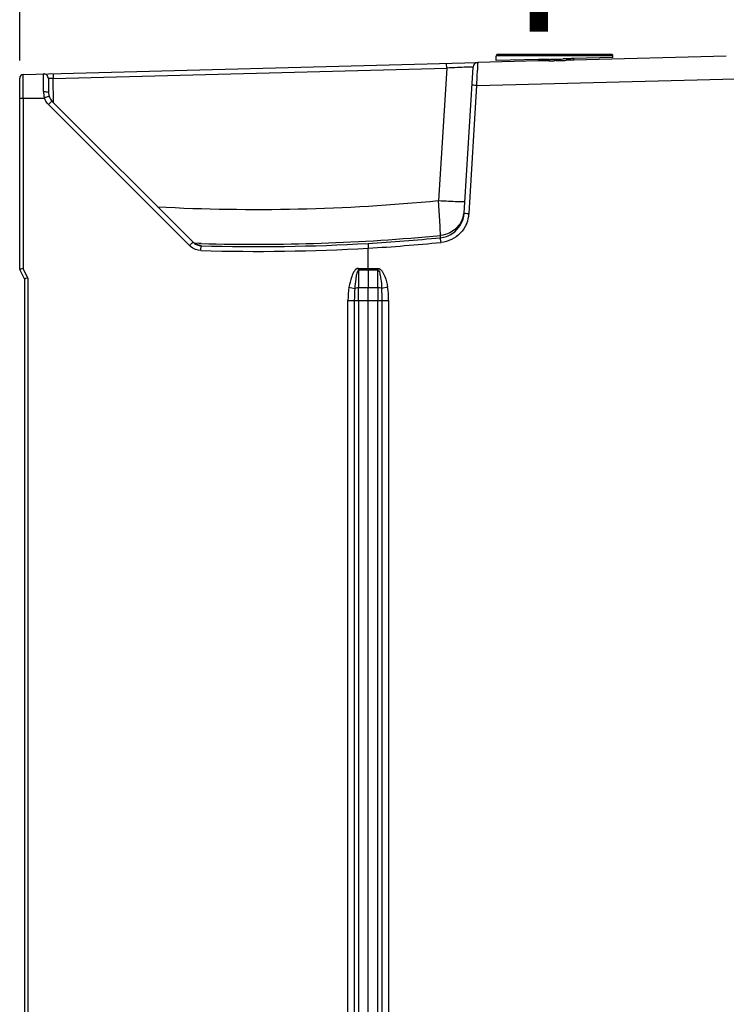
# Model space of a CAD drawing. Header units: inches. Extents: x 0 to 117, y 0 to 83.
# Tile 21 of 75: x 46 to 52, y 48 to 56. Entities that reach past the tile are written whole.
import ezdxf

# ---------------------------------------------------------------- set-up
doc = ezdxf.new("R2010")
doc.units = ezdxf.units.IN
doc.header["$LTSCALE"] = 6.431102
doc.header["$MEASUREMENT"] = 0
doc.layers.get('0').update_dxf_attribs({"linetype": 'CONTINUOUS'})
doc.styles.get("Standard").update_dxf_attribs({"font": 'txt', "width": 0.8})
doc.styles.add('TEXTSTYLE_5', font='txt', dxfattribs={"width": 0.8})
doc.dimstyles.new('DIMSTYLE_2', dxfattribs={"dimtxt": 0.78125, "dimasz": 0.7, "dimexe": 0.18, "dimexo": 0.0625, "dimgap": 0.09, "dimtad": 1, "dimdec": 0, "dimzin": 4, "dimdsep": 46, "dimtxsty": 'STANDARD', "dimblk": '_FILLED', "dimblk1": '_FILLED', "dimblk2": '_FILLED', "dimcen": 0.09, "dimadec": 0, "dimazin": 0, "dimtfac": 1, "dimtdec": 0, "dimtofl": 0, "dimtmove": 0, "dimatfit": 3, "dimldrblk": '_FILLED', "dimfxl": 1, "dimtolj": 1, "dimtzin": 4, "dimarcsym": 0})

# ---------------------------------------------------------------- blocks, each defined once
blk = doc.blocks.new('_FILLED')
at = {"color": 0, "linetype": 'BYBLOCK'}
blk.add_solid([(0, 0), (-1, 0.143), (-1, -0.143)], dxfattribs=at)
blk = doc.blocks.new('*D5')
at = {"color": 7, "linetype": 'CONTINUOUS'}
for p, q in [((46.0675, 55.4056), (46.0675, 61.1839)), ((58.2919, 53.3811), (58.2919, 61.1839)), ((46.0675, 60.8089), (52.1797, 60.8089)), ((58.2919, 60.8089), (52.1797, 60.8089))]:
    blk.add_line(p, q, dxfattribs=at)
at = {"color": 7, "linetype": 'CONTINUOUS', "xscale": 0.7, "yscale": 0.7, "zscale": 0.7, "rotation": 180}
blk.add_blockref('_FILLED', (46.0675, 60.8089), dxfattribs=at)
at = {"color": 7, "linetype": 'CONTINUOUS', "xscale": 0.7, "yscale": 0.7, "zscale": 0.7}
blk.add_blockref('_FILLED', (58.2919, 60.8089), dxfattribs=at)
at = {"color": 7, "linetype": 'CONTINUOUS', "insert": (52.1797, 61.7854), "char_height": 0.78125, "width": 1.875, "attachment_point": 2, "line_spacing_factor": 0.9}
blk.add_mtext('311', dxfattribs=at)
blk = doc.blocks.new('SYMBOL_1_BL2', base_point=(50.3472, 57.9859))
at = {"color": 7, "linetype": 'CONTINUOUS', "const_width": 0.15}
blk.add_lwpolyline([(50.3472, 58.4546), (50.3472, 55.6421)], dxfattribs=at)
at = {"color": 7, "linetype": 'CONTINUOUS'}
blk.add_solid([(50.6597, 58.4546), (50.3472, 60.3296), (50.0347, 58.4546)], dxfattribs=at)

msp = doc.modelspace()

# ---------------------------------------------------------------- linework, layer by layer
at = {"color": 7, "linetype": 'CONTINUOUS'}
for p, q in [((49.9947, 55.4036), (49.9947, 55.4433)), ((50.9592, 55.4433), (49.9947, 55.4433)), ((50.9474, 55.4551), (50.0065, 55.4551)), ((50.9592, 55.4293), (50.6334, 55.4206)), ((51.893, 55.4417), (50.6375, 55.4088)), ((50.9592, 55.4292), (50.9592, 55.4433)), ((46.0963, 55.2899), (49.8424, 55.388)), ((49.5884, 55.3427), (49.5873, 55.3813)), ((49.7318, 54.1468), (49.8055, 55.3511)), ((49.8043, 55.3511), (49.7767, 55.3504)), ((50.3417, 55.401), (49.8437, 55.388)), ((50.3446, 55.4129), (49.9953, 55.4035)), ((50.388, 55.4137), (50.3446, 55.4129)), ((50.4307, 55.4025), (50.3859, 55.4019)), ((50.4323, 55.4143), (50.388, 55.4137)), ((50.477, 55.4151), (50.4772, 55.4034)), ((50.4901, 55.4037), (50.4772, 55.4034)), ((50.5647, 55.4181), (50.5474, 55.4174)), ((50.5819, 55.4188), (50.5647, 55.4181)), ((50.5991, 55.4195), (50.5819, 55.4188)), ((46.3424, 55.2963), (46.3434, 55.2577)), ((46.3434, 55.2577), (49.5884, 55.3427)), ((49.5884, 55.3427), (49.5216, 54.2508)), ((46.0675, 53.6835), (46.0675, 55.2604)), ((46.0958, 55.1804), (46.0958, 55.2182)), ((46.3041, 55.2555), (46.3051, 55.1387)), ((46.3132, 55.2563), (46.3047, 55.2556)), ((46.3452, 55.0587), (46.3434, 55.2577)), ((49.7721, 54.1444), (49.8366, 55.1987)), ((49.8366, 55.1987), (52.1608, 55.2595)), ((46.096, 55.1233), (46.0958, 55.1804)), ((46.0961, 55.0934), (46.096, 55.1233)), ((46.2643, 55.1486), (46.264, 55.169)), ((46.3055, 55.1085), (46.3091, 55.1095)), ((46.0675, 55.0931), (46.0961, 55.0931)), ((46.0961, 55.0954), (46.0961, 53.6904)), ((46.0961, 55.0954), (46.2718, 55.0954)), ((46.3048, 55.0421), (47.4676, 53.8794)), ((47.4967, 53.9072), (46.3339, 55.07)), ((49.5333, 54.0396), (49.5216, 54.2508)), ((47.5485, 53.897), (47.5068, 53.8983)), ((47.5642, 53.8966), (47.5485, 53.897)), ((49.5365, 53.9442), (49.5377, 53.9635)), ((47.5608, 53.8811), (47.5637, 53.8783)), ((48.9415, 53.6915), (48.9415, 53.8582)), ((46.1069, 53.6047), (46.0675, 53.6835)), ((46.1355, 53.6117), (46.0961, 53.6904)), ((48.8616, 53.6915), (49.0212, 53.6915)), ((48.8616, 53.6757), (48.8616, 53.5315)), ((49.0213, 53.6757), (48.8616, 53.6757)), ((48.9415, 53.6915), (48.9415, 53.6757)), ((48.9415, 53.6757), (48.9415, 53.5315)), ((49.0213, 53.5315), (49.0213, 53.6757)), ((46.1069, 53.6047), (46.1069, 30.1795)), ((46.1355, 53.6117), (46.1355, 30.1725)), ((48.7823, 53.5355), (48.8297, 53.5268)), ((48.8615, 53.4257), (48.8616, 53.5315)), ((49.0213, 53.5315), (48.8616, 53.5315)), ((48.9415, 53.4257), (48.9415, 53.5315)), ((49.0213, 53.5315), (49.0213, 53.4257)), ((49.1007, 53.5356), (49.0532, 53.5268)), ((48.7741, 30.3585), (48.7741, 53.4257)), ((48.7741, 53.4257), (49.109, 53.4257)), ((48.8266, 53.4257), (48.8266, 30.3585)), ((48.8615, 53.4257), (48.8615, 30.3585)), ((48.9415, 30.3585), (48.9415, 53.4257)), ((49.0213, 30.3585), (49.0213, 53.4257)), ((49.0564, 30.3586), (49.0564, 53.4257)), ((49.109, 53.4257), (49.109, 30.3586))]:
    msp.add_line(p, q, dxfattribs=at)
for points in [[(47.5232, 53.8897), (47.5182, 53.8922), (47.5131, 53.895), (47.5082, 53.8981), (47.5034, 53.9016), (47.4989, 53.9053), (47.4946, 53.9093)], [(47.5481, 53.8824), (47.5483, 53.8824), (47.5476, 53.8825), (47.5461, 53.8827), (47.544, 53.8831), (47.541, 53.8837), (47.5372, 53.8847), (47.5328, 53.886), (47.5281, 53.8877), (47.5232, 53.8897)]]:
    msp.add_lwpolyline(points, dxfattribs=at)
for centre, radius, start, end in [((50.0065, 55.4433), 0.0118, 89.95773, 134.97886), ((50.9474, 55.4433), 0.0118, 0, 90.04227), ((50.0078, 46.8041), 8.5489, 92.21643, 92.81212), ((50.6207, 31.7292), 23.6363, 92.11077, 92.28784), ((50.0811, 46.3895), 8.966, 91.94555, 92.11526), ((49.8448, 55.3487), 0.0394, 91.5, 176.50016), ((50.4353, 51.6424), 3.7598, 90.75423, 91.42776), ((50.3327, 61.678), 6.2763, 270.89431, 271.03421), ((50.3379, 61.714), 6.3004, 270.85848, 270.9937), ((50.3452, 60.9888), 5.587, 271.03413, 271.19328), ((50.3585, 60.5229), 5.1091, 270.99366, 271.16081), ((50.3572, 60.4106), 5.0086, 271.19317, 271.3729), ((50.3752, 59.6979), 4.284, 271.16074, 271.36038), ((50.3876, 59.1938), 3.7797, 271.3546, 271.54959), ((50.3541, 60.3326), 4.919, 271.5814, 272.25304), ((50.3499, 60.6798), 5.2779, 271.52219, 272.06636), ((50.1345, 66.6006), 11.2027, 272.07563, 272.24304), ((51.1178, 41.5467), 13.8706, 92.1173, 92.25128), ((50.7122, 52.5535), 2.8682, 91.57532, 92.25989), ((50.7222, 52.2631), 3.1468, 91.54163, 92.12788), ((46.097, 55.2603), 0.0295, 91.5078, 179.97168), ((46.2647, 55.2549), 0.0394, 0.99775, 91.50051), ((28.0944, 56.1586), 21.7634, 357.62651, 357.80621), ((37.5185, 55.747), 12.3303, 357.45126, 357.72392), ((46.4768, 55.1508), 0.2126, 180.59693, 184.09062), ((46.4824, 55.1514), 0.2182, 184.15993, 192.80005), ((46.4904, 55.153), 0.2264, 192.74536, 194.22388), ((46.5587, 54.2605), 0.885, 106.63058, 108.97528), ((46.4035, 55.1396), 0.0984, 180.5, 224.99858), ((46.3626, 55.1235), 0.095, 197.20448, 200.89102), ((46.4072, 55.1439), 0.1443, 218.91595, 224.81887), ((47.525, 53.8231), 1.7248, 134.79108, 135.02757), ((48.0179, 69.6371), 15.4596, 266.98182, 275.58166), ((49.5155, 54.16), 0.2167, 303.10939, 356.5065), ((49.5168, 54.179), 0.2165, 329.85327, 356.44508), ((49.5187, 54.1599), 0.2539, 349.50479, 356.50744), ((49.5146, 54.1606), 0.2581, 336.21084, 349.51273), ((47.5664, 53.9769), 0.0985, 225.0072, 229.83271), ((47.5666, 53.9766), 0.0984, 249.07898, 268.28477), ((48.0313, 69.6422), 15.7709, 268.30073, 273.30379), ((48.0178, 69.6392), 15.7491, 268.34933, 275.53802), ((48.0074, 69.6359), 15.766, 273.39191, 275.56566), ((48.0074, 69.6359), 15.8054, 273.38819, 275.56933), ((47.5653, 53.9771), 0.1382, 225.02114, 229.88628), ((47.5639, 53.9815), 0.1005, 256.96919, 268.23703), ((48.0313, 69.6422), 15.8103, 268.29635, 273.30036), ((46.6283, 53.6936), 2.2333, 359.53933, 359.94657), ((51.1942, 53.6914), 2.173, 179.99608, 180.41464)]:
    msp.add_arc(centre, radius, start, end, dxfattribs=at)
for points, knots in [([(49.8437, 55.388), (49.8451, 55.388), (49.8419, 55.3792), (49.8445, 55.3704), (49.8422, 55.3491), (49.8421, 55.3343), (49.8418, 55.3255)], [0, 0, 0, 0, 0.066098, 0.261397, 0.5773, 1, 1, 1, 1]), ([(46.0958, 55.2182), (46.0958, 55.2272), (46.096, 55.2508), (46.0955, 55.2744), (46.0962, 55.2889)], [0, 0, 0, 0, 0.38394, 1, 1, 1, 1]), ([(46.264, 55.169), (46.2639, 55.1845), (46.2638, 55.2259), (46.2624, 55.2673), (46.2636, 55.2931)], [0, 0, 0, 0, 0.376557, 1, 1, 1, 1]), ([(46.3434, 55.2577), (46.3354, 55.2575), (46.3253, 55.2572), (46.3153, 55.2565), (46.3132, 55.2563)], [0, 0, 0, 0, 0.795057, 1, 1, 1, 1]), ([(49.8366, 55.1987), (49.8313, 55.199), (49.8178, 55.1993), (49.8043, 55.2022), (49.7963, 55.2011)], [0, 0, 0, 0, 0.397401, 1, 1, 1, 1]), ([(46.2643, 55.1486), (46.2739, 55.1488), (46.2854, 55.1479), (46.305, 55.1435), (46.3051, 55.1388)], [0, 0, 0, 0, 0.67112, 1, 1, 1, 1]), ([(46.3333, 55.0696), (46.3323, 55.0688), (46.3243, 55.0614), (46.3166, 55.0539), (46.3099, 55.0472)], [0, 0, 0, 0, 0.122505, 1, 1, 1, 1]), ([(49.5216, 54.2508), (49.5491, 54.2491), (49.5998, 54.2464), (49.6602, 54.2433), (49.6984, 54.2426), (49.7197, 54.2414), (49.7291, 54.2433), (49.7376, 54.2418), (49.7377, 54.2433)], [0, 0, 0, 0, 0.382405, 0.706359, 0.830657, 0.923071, 0.980111, 1, 1, 1, 1]), ([(49.7318, 54.1468), (49.7329, 54.147), (49.7465, 54.1448), (49.7598, 54.1452), (49.7721, 54.1444)], [0, 0, 0, 0, 0.086605, 1, 1, 1, 1]), ([(49.5377, 53.9635), (49.5375, 53.9655), (49.5365, 53.9909), (49.5346, 54.0162), (49.5333, 54.0396)], [0, 0, 0, 0, 0.078714, 1, 1, 1, 1]), ([(47.4676, 53.8793), (47.4708, 53.8825), (47.4802, 53.8917), (47.4893, 53.9014), (47.4961, 53.9068)], [0, 0, 0, 0, 0.341629, 1, 1, 1, 1]), ([(48.9402, 53.8975), (48.9403, 53.8965), (48.9394, 53.8833), (48.9408, 53.8702), (48.9415, 53.8582)], [0, 0, 0, 0, 0.08109, 1, 1, 1, 1]), ([(49.5413, 53.9051), (49.5404, 53.9142), (49.5401, 53.927), (49.5368, 53.9387), (49.5374, 53.9437), (49.5365, 53.9442)], [0, 0, 0, 0, 0.699808, 0.917639, 1, 1, 1, 1]), ([(47.5457, 53.8828), (47.5475, 53.8827), (47.5524, 53.8822), (47.5575, 53.8822), (47.5604, 53.8812)], [0, 0, 0, 0, 0.370435, 1, 1, 1, 1]), ([(47.5613, 53.8389), (47.5615, 53.8481), (47.5611, 53.8608), (47.5636, 53.8726), (47.5627, 53.8776), (47.5637, 53.8783)], [0, 0, 0, 0, 0.699158, 0.909729, 1, 1, 1, 1]), ([(46.0961, 53.6904), (46.0894, 53.6888), (46.0793, 53.6877), (46.072, 53.6837), (46.0675, 53.6842), (46.0675, 53.6835)], [0, 0, 0, 0, 0.7035, 0.92187, 1, 1, 1, 1]), ([(48.8616, 53.6915), (48.8324, 53.6914), (48.7996, 53.6173), (48.7878, 53.5656), (48.7823, 53.5355)], [0, 0, 0, 0, 0.488263, 1, 1, 1, 1]), ([(48.8616, 53.6757), (48.8553, 53.6742), (48.8492, 53.6595), (48.843, 53.6359), (48.8353, 53.5905), (48.8319, 53.5524), (48.8297, 53.5267)], [0, 0, 0, 0, 0.125452, 0.249413, 0.499767, 1, 1, 1, 1]), ([(49.0212, 53.6915), (49.0504, 53.6899), (49.0835, 53.6182), (49.095, 53.5657), (49.1007, 53.5356)], [0, 0, 0, 0, 0.488198, 1, 1, 1, 1]), ([(49.0213, 53.6757), (49.0331, 53.6715), (49.0382, 53.6392), (49.0479, 53.5925), (49.051, 53.5524), (49.0532, 53.5267)], [0, 0, 0, 0, 0.245729, 0.497188, 1, 1, 1, 1]), ([(46.1355, 53.6117), (46.1288, 53.6101), (46.1187, 53.6089), (46.1114, 53.605), (46.1069, 53.6055), (46.1069, 53.6047)], [0, 0, 0, 0, 0.703389, 0.921739, 1, 1, 1, 1]), ([(48.8616, 53.5315), (48.8585, 53.5315), (48.8477, 53.531), (48.8368, 53.5296), (48.8297, 53.5267)], [0, 0, 0, 0, 0.290394, 1, 1, 1, 1]), ([(49.0532, 53.5267), (49.0512, 53.5275), (49.0408, 53.5306), (49.0299, 53.5314), (49.0213, 53.5315)], [0, 0, 0, 0, 0.197984, 1, 1, 1, 1])]:
    msp.add_open_spline(points, degree=3, knots=knots, dxfattribs=at)
for points in [[(50.3446, 55.4129), (50.3447, 55.4088), (50.3457, 55.4012), (50.3417, 55.401)], [(50.6334, 55.4206), (50.6335, 55.4164), (50.6334, 55.4087), (50.6375, 55.4088)], [(46.2949, 55.0532), (46.2861, 55.0641), (46.2788, 55.0765), (46.2738, 55.0896)], [(49.7041, 54.0702), (49.6831, 54.0342), (49.6501, 54.0033), (49.6127, 53.9849)], [(49.7507, 54.0565), (49.7269, 54.0025), (49.6807, 53.9548), (49.6275, 53.9292)], [(49.5365, 53.9442), (49.5708, 53.9473), (49.605, 53.9597), (49.6339, 53.9785)], [(49.6127, 53.9849), (49.5894, 53.9734), (49.5636, 53.966), (49.5377, 53.9635)], [(47.5413, 53.8836), (47.5264, 53.8871), (47.5119, 53.8943), (47.5002, 53.9042)], [(47.5028, 53.9016), (47.5112, 53.8945), (47.521, 53.8887), (47.5313, 53.8848)], [(49.6275, 53.9292), (49.6006, 53.9163), (49.571, 53.908), (49.5413, 53.9051)], [(47.5613, 53.8389), (47.531, 53.8398), (47.4995, 53.8519), (47.4763, 53.8714)], [(48.7823, 53.5355), (48.7761, 53.4993), (48.7741, 53.4624), (48.7741, 53.4257)], [(48.8297, 53.5267), (48.8272, 53.4931), (48.8266, 53.4594), (48.8266, 53.4257)], [(49.0564, 53.4257), (49.0564, 53.4594), (49.0557, 53.4931), (49.0532, 53.5267)], [(49.109, 53.4257), (49.1091, 53.4624), (49.107, 53.4994), (49.1007, 53.5356)]]:
    msp.add_open_spline(points, degree=3, dxfattribs=at)

# ---------------------------------------------------------------- block references
msp.add_blockref('SYMBOL_1_BL2', (50.3472, 57.9859), dxfattribs=at)

# ---------------------------------------------------------------- texts
at = {"color": 7, "linetype": 'CONTINUOUS', "insert": (47.4578, 57.5064), "char_height": 0.78125, "width": 3.541667, "attachment_point": 2, "rotation": 90, "line_spacing_factor": 0.9, "style": 'TEXTSTYLE_5'}
msp.add_mtext('AIR \\POUTLET', dxfattribs=at)

# ---------------------------------------------------------------- dimensions: what is measured, and where the dimension line sits
at = {"color": 7, "linetype": 'CONTINUOUS'}
dim = msp.add_linear_dim(base=(58.2919, 60.8089), p1=(46.0675, 55.4056), p2=(58.2919, 53.3811), dimstyle='DIMSTYLE_2', dxfattribs=at)
dim.commit()
dim.dimension.update_dxf_attribs({"geometry": '*D5', "text_midpoint": (51.2422, 61.3948), "dimtype": 160})

doc.saveas('drawing.dxf')
